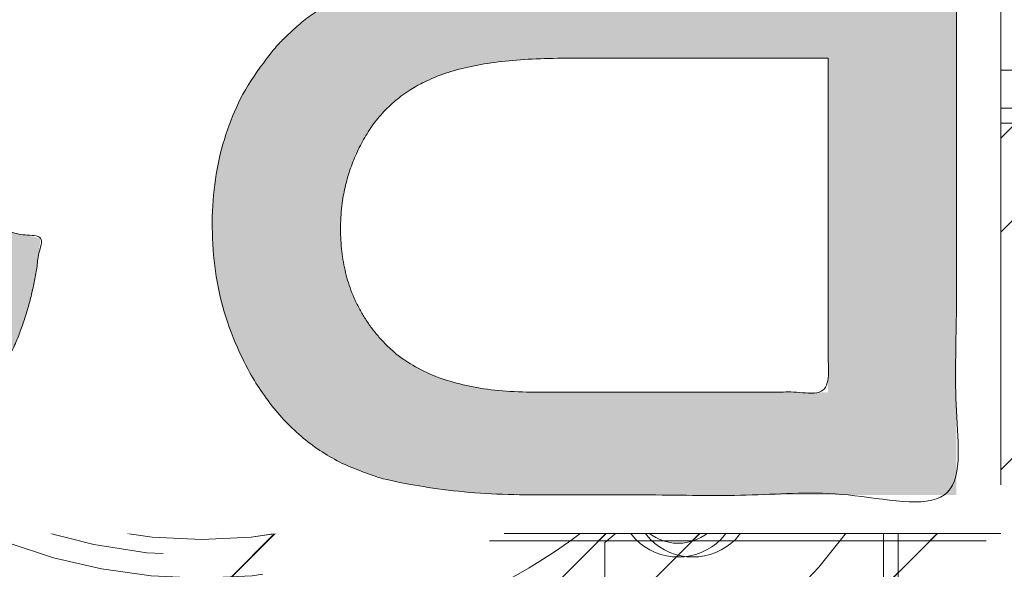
# Model space of a CAD drawing. Header units: inches. Extents: x -420 to -276, y -52 to 18.
# Tile 177 of 187: x -285.15 to -282.5, y -10.17 to -8.69. Entities that reach past the tile are written whole.
import ezdxf

# ---------------------------------------------------------------- set-up
doc = ezdxf.new("R2010")
doc.units = ezdxf.units.IN
doc.header["$LTSCALE"] = 32
doc.header["$MEASUREMENT"] = 0
doc.header["$PDMODE"] = 1
doc.header["$PDSIZE"] = -2
doc.linetypes.add('Dash Style-1', pattern=[0.083328, 0.041656, -0.041672])
for name, color, linetype, lineweight in [('Black', 7, 'Continuous', 18), ('DashLine', 7, 'Dash Style-1', 13), ('DashLineFill', 7, 'Dash Style-1', 13), ('Drawing', 7, 'Continuous', 18), ('Metal-DeskStructure', 7, 'Continuous', 13), ('None', 7, 'Continuous', 18), ('SolidLine', 7, 'Continuous', 15), ('Wood_1-H', 7, 'Continuous', 13)]:
    doc.layers.add(name, color=color, linetype=linetype, lineweight=lineweight)
doc.layers.add('Metal-Leg', color=7, linetype='Continuous', lineweight=18, true_color=0x4c4c4c)
pattern_1 = [(45, (0, 0), (-1.613, 1.9357), []), (45, (-1.0608, 1.0608), (-0.472346, 0.41676), [])]

# ---------------------------------------------------------------- blocks, each defined once
blk = doc.blocks.new('1BRPFY-Leg_Plate (2D)')
at = {"layer": 'DashLineFill', "linetype": 'Continuous', "lineweight": 13}
h = blk.add_hatch(dxfattribs=at)
h.set_pattern_fill('Steel', color=253, style=0, pattern_type=2)
h.set_pattern_definition(pattern_1)
edge = h.paths.add_edge_path()
edge.add_arc((-1.7047, -1.7047), 0.126, 180, 270)
edge.add_line((-1.7047, -1.8307), (1.7047, -1.8307))
edge.add_arc((1.7047, -1.7047), 0.126, 270, 360)
edge.add_line((1.8307, -1.7047), (1.8307, 1.7047))
edge.add_arc((1.7047, 1.7047), 0.126, 0, 90)
edge.add_line((1.7047, 1.8307), (-1.7047, 1.8307))
edge.add_arc((-1.7047, 1.7047), 0.126, 90, 180)
edge.add_line((-1.8307, 1.7047), (-1.8307, -1.7047))
at = {"layer": 'DashLineFill', "flags": 128}
blk.add_lwpolyline([(-1.8307, -1.7047, 0.414214), (-1.7047, -1.8307), (1.7047, -1.8307, 0.414214), (1.8307, -1.7047), (1.8307, 1.7047, 0.414214), (1.7047, 1.8307), (-1.7047, 1.8307, 0.414214), (-1.8307, 1.7047)], format="xyb", close=True, dxfattribs=at)
at = {"layer": 'SolidLine', "flags": 128}
for points in [[(-1.2795, 1.4409), (-1.2637, 1.4402), (-1.248, 1.4378), (-1.2327, 1.434), (-1.2178, 1.4287), (-1.2034, 1.4219), (-1.1898, 1.4137), (-1.1771, 1.4043), (-1.1654, 1.3937), (-1.1548, 1.3819), (-1.1453, 1.3692), (-1.1372, 1.3556), (-1.1304, 1.3413), (-1.1251, 1.3264), (-1.1212, 1.311), (-1.1189, 1.2953), (-1.1181, 1.2795), (-1.1189, 1.2637), (-1.1212, 1.248), (-1.1251, 1.2327), (-1.1304, 1.2178), (-1.1372, 1.2034), (-1.1453, 1.1898), (-1.1548, 1.1771), (-1.1654, 1.1654), (-1.1771, 1.1548), (-1.1898, 1.1453), (-1.2034, 1.1372), (-1.2178, 1.1304), (-1.2327, 1.1251), (-1.248, 1.1212), (-1.2637, 1.1189), (-1.2795, 1.1181), (-1.2953, 1.1189), (-1.311, 1.1212), (-1.3264, 1.1251), (-1.3413, 1.1304), (-1.3556, 1.1372), (-1.3692, 1.1453), (-1.3819, 1.1548), (-1.3937, 1.1654), (-1.4043, 1.1771), (-1.4137, 1.1898), (-1.4219, 1.2034), (-1.4287, 1.2178), (-1.434, 1.2327), (-1.4378, 1.248), (-1.4402, 1.2637), (-1.4409, 1.2795), (-1.4402, 1.2953), (-1.4378, 1.311), (-1.434, 1.3264), (-1.4287, 1.3413), (-1.4219, 1.3556), (-1.4137, 1.3692), (-1.4043, 1.3819), (-1.3937, 1.3937), (-1.3819, 1.4043), (-1.3692, 1.4137), (-1.3556, 1.4219), (-1.3413, 1.4287), (-1.3264, 1.434), (-1.311, 1.4378), (-1.2953, 1.4402)], [(-0.7087, 0.9154), (-0.6884, 0.9144), (-0.6683, 0.9114), (-0.6487, 0.9065), (-0.6296, 0.8996), (-0.6112, 0.8909), (-0.5938, 0.8805), (-0.5775, 0.8684), (-0.5625, 0.8548), (-0.5489, 0.8398), (-0.5368, 0.8235), (-0.5264, 0.8061), (-0.5177, 0.7878), (-0.5109, 0.7687), (-0.5059, 0.749), (-0.503, 0.7289), (-0.502, 0.7087), (-0.503, 0.6884), (-0.5059, 0.6683), (-0.5109, 0.6487), (-0.5177, 0.6296), (-0.5264, 0.6112), (-0.5368, 0.5938), (-0.5489, 0.5775), (-0.5625, 0.5625), (-0.5775, 0.5489), (-0.5938, 0.5368), (-0.6112, 0.5264), (-0.6296, 0.5177), (-0.6487, 0.5109), (-0.6683, 0.5059), (-0.6884, 0.503), (-0.7087, 0.502), (-0.7289, 0.503), (-0.749, 0.5059), (-0.7687, 0.5109), (-0.7878, 0.5177), (-0.8061, 0.5264), (-0.8235, 0.5368), (-0.8398, 0.5489), (-0.8548, 0.5625), (-0.8684, 0.5775), (-0.8805, 0.5938), (-0.8909, 0.6112), (-0.8996, 0.6296), (-0.9065, 0.6487), (-0.9114, 0.6683), (-0.9144, 0.6884), (-0.9154, 0.7087), (-0.9144, 0.7289), (-0.9114, 0.749), (-0.9065, 0.7687), (-0.8996, 0.7878), (-0.8909, 0.8061), (-0.8805, 0.8235), (-0.8684, 0.8398), (-0.8548, 0.8548), (-0.8398, 0.8684), (-0.8235, 0.8805), (-0.8061, 0.8909), (-0.7878, 0.8996), (-0.7687, 0.9065), (-0.749, 0.9114), (-0.7289, 0.9144)]]:
    blk.add_lwpolyline(points, close=True, dxfattribs=at)
blk.add_lwpolyline([(0.5368, 0.5938), (0.5264, 0.6112), (0.5177, 0.6296), (0.5109, 0.6487), (0.5059, 0.6683), (0.503, 0.6884), (0.502, 0.7087), (0.503, 0.7289), (0.5059, 0.749), (0.5109, 0.7687), (0.5177, 0.7878), (0.5264, 0.8061), (0.5368, 0.8235)], dxfattribs=at)
blk = doc.blocks.new('1BRPX8-Util_Bkt_Lg-F (2D)')
at = {"layer": 'DashLineFill', "linetype": 'Continuous', "lineweight": 13}
h = blk.add_hatch(dxfattribs=at)
h.set_pattern_fill('Steel', color=253, style=0, pattern_type=2)
h.set_pattern_definition(pattern_1)
edge = h.paths.add_edge_path()
edge.add_line((-4.4685, 7.4055), (-3.1299, 7.4055))
edge.add_line((-3.1299, 7.4055), (-3.1299, -2.0118))
edge.add_line((-3.1299, -2.0118), (-4.4685, -2.0118))
edge.add_line((-4.4685, -2.0118), (-4.4685, -2.1457))
edge.add_line((-4.4685, -2.1457), (-2.4213, -2.1457))
edge.add_line((-2.4213, -2.1457), (-2.4213, -2.5236))
edge.add_arc((-2.3031, -2.5236), 0.1181, 180, 270)
edge.add_line((-2.3031, -2.6417), (2.3031, -2.6417))
edge.add_arc((2.3031, -2.5236), 0.1181, 270, 360)
edge.add_line((2.4213, -2.5236), (2.4213, -2.1457))
edge.add_line((2.4213, -2.1457), (4.4685, -2.1457))
edge.add_line((4.4685, -2.1457), (4.4685, -2.0118))
edge.add_line((4.4685, -2.0118), (3.1299, -2.0118))
edge.add_line((3.1299, -2.0118), (3.1299, 7.4055))
edge.add_line((3.1299, 7.4055), (4.4685, 7.4055))
edge.add_line((4.4685, 7.4055), (4.4685, 7.5394))
edge.add_line((4.4685, 7.5394), (2.4213, 7.5394))
edge.add_line((2.4213, 7.5394), (2.4213, 7.9173))
edge.add_arc((2.3031, 7.9173), 0.1181, 0, 90)
edge.add_line((2.3031, 8.0354), (-2.3031, 8.0354))
edge.add_arc((-2.3031, 7.9173), 0.1181, 90, 180)
edge.add_line((-2.4213, 7.9173), (-2.4213, 7.5394))
edge.add_line((-2.4213, 7.5394), (-4.4685, 7.5394))
edge.add_line((-4.4685, 7.5394), (-4.4685, 7.4055))
at = {"layer": 'SolidLine', "flags": 128}
for points in [[(-1.2795, 1.4041), (-1.2669, 1.4035), (-1.2545, 1.4016), (-1.2422, 1.3986), (-1.2304, 1.3943), (-1.219, 1.3889), (-1.2081, 1.3824), (-1.198, 1.3749), (-1.1887, 1.3665), (-1.1802, 1.3571), (-1.1727, 1.347), (-1.1662, 1.3362), (-1.1608, 1.3248), (-1.1566, 1.3129), (-1.1535, 1.3007), (-1.1516, 1.2882), (-1.151, 1.2756), (-1.1516, 1.263), (-1.1535, 1.2505), (-1.1566, 1.2383), (-1.1608, 1.2264), (-1.1662, 1.215), (-1.1727, 1.2042), (-1.1802, 1.1941), (-1.1887, 1.1847), (-1.198, 1.1763), (-1.2081, 1.1687), (-1.219, 1.1623), (-1.2304, 1.1569), (-1.2422, 1.1526), (-1.2545, 1.1496), (-1.2669, 1.1477), (-1.2795, 1.1471), (-1.2921, 1.1477), (-1.3046, 1.1496), (-1.3168, 1.1526), (-1.3287, 1.1569), (-1.3401, 1.1623), (-1.3509, 1.1687), (-1.361, 1.1763), (-1.3704, 1.1847), (-1.3789, 1.1941), (-1.3864, 1.2042), (-1.3929, 1.215), (-1.3982, 1.2264), (-1.4025, 1.2383), (-1.4056, 1.2505), (-1.4074, 1.263), (-1.408, 1.2756), (-1.4074, 1.2882), (-1.4056, 1.3007), (-1.4025, 1.3129), (-1.3982, 1.3248), (-1.3929, 1.3362), (-1.3864, 1.347), (-1.3789, 1.3571), (-1.3704, 1.3665), (-1.361, 1.3749), (-1.3509, 1.3824), (-1.3401, 1.3889), (-1.3287, 1.3943), (-1.3168, 1.3986), (-1.3046, 1.4016), (-1.2921, 1.4035)], [(-0.7087, 1.1575), (-0.6643, 1.1553), (-0.6203, 1.1488), (-0.5772, 1.138), (-0.5354, 1.123), (-0.4952, 1.104), (-0.4571, 1.0812), (-0.4214, 1.0547), (-0.3885, 1.0249), (-0.3587, 0.9919), (-0.3322, 0.9563), (-0.3094, 0.9182), (-0.2904, 0.878), (-0.2754, 0.8362), (-0.2646, 0.7931), (-0.2581, 0.7491), (-0.2559, 0.7047), (-0.2581, 0.6603), (-0.2646, 0.6164), (-0.2754, 0.5733), (-0.2904, 0.5315), (-0.3094, 0.4913), (-0.3322, 0.4532), (-0.3587, 0.4175), (-0.3885, 0.3846), (-0.4214, 0.3547), (-0.4571, 0.3283), (-0.4952, 0.3054), (-0.5354, 0.2864), (-0.5772, 0.2715), (-0.6203, 0.2607), (-0.6643, 0.2541), (-0.7087, 0.252), (-0.753, 0.2541), (-0.797, 0.2607), (-0.8401, 0.2715), (-0.8819, 0.2864), (-0.9221, 0.3054), (-0.9602, 0.3283), (-0.9959, 0.3547), (-1.0288, 0.3846), (-1.0586, 0.4175), (-1.0851, 0.4532), (-1.108, 0.4913), (-1.127, 0.5315), (-1.1419, 0.5733), (-1.1527, 0.6164), (-1.1592, 0.6603), (-1.1614, 0.7047), (-1.1592, 0.7491), (-1.1527, 0.7931), (-1.1419, 0.8362), (-1.127, 0.878), (-1.108, 0.9182), (-1.0851, 0.9563), (-1.0586, 0.9919), (-1.0288, 1.0249), (-0.9959, 1.0547), (-0.9602, 1.0812), (-0.9221, 1.104), (-0.8819, 1.123), (-0.8401, 1.138), (-0.797, 1.1488), (-0.753, 1.1553)]]:
    blk.add_lwpolyline(points, close=True, dxfattribs=at)
blk.add_lwpolyline([(0.4952, 0.3054), (0.4571, 0.3283), (0.4214, 0.3547), (0.3885, 0.3846), (0.3587, 0.4175), (0.3322, 0.4532), (0.3094, 0.4913), (0.2904, 0.5315), (0.2754, 0.5733), (0.2646, 0.6164), (0.2581, 0.6603), (0.2559, 0.7047), (0.2581, 0.7491), (0.2646, 0.7931), (0.2754, 0.8362), (0.2904, 0.878), (0.3094, 0.9182), (0.3322, 0.9563), (0.3587, 0.9919), (0.3885, 1.0249), (0.4214, 1.0547), (0.4571, 1.0812), (0.4952, 1.104)], dxfattribs=at)
blk = doc.blocks.new('Slate-LegBrace (2D)')
at = {"layer": 'DashLineFill', "linetype": 'Continuous', "lineweight": 13}
h = blk.add_hatch(dxfattribs=at)
h.set_pattern_fill('Steel', color=253, style=0, pattern_type=2)
h.set_pattern_definition(pattern_1)
edge = h.paths.add_edge_path()
edge.add_line((-2.1996, 0.1352), (-1.3748, 0.1352))
edge.add_arc((0, 0.0136), 1.3801, 5.0546, 174.9454, ccw=False)
edge.add_line((1.3748, 0.1352), (2.1997, 0.1352))
edge.add_arc((0.0001, 0.0171), 2.2028, 3.0731, 176.9269)
h = blk.add_hatch(dxfattribs=at)
h.set_pattern_fill('Steel', color=253, style=0, pattern_type=2)
h.set_pattern_definition(pattern_1)
edge = h.paths.add_edge_path()
edge.add_line((-2.1917, 0.2375), (-1.4637, 0.2375))
edge.add_arc((0.0001, 0.017), 1.4803, 8.5653, 171.4347, ccw=False)
edge.add_line((1.4639, 0.2375), (2.1918, 0.2375))
edge.add_line((2.1918, 0.2375), (2.1997, 0.1352))
edge.add_line((2.1997, 0.1352), (1.3748, 0.1352))
edge.add_arc((0, 0.0136), 1.3801, 5.0546, 174.9454)
edge.add_line((-1.3748, 0.1352), (-2.1996, 0.1352))
edge.add_line((-2.1996, 0.1352), (-2.1917, 0.2375))
h = blk.add_hatch(dxfattribs=at)
h.set_pattern_fill('Steel', color=253, style=0, pattern_type=2)
h.set_pattern_definition(pattern_1)
h.paths.add_polyline_path([(-1.7388, 0.9364), (-1.7471, 0.9368), (-1.7553, 0.938), (-1.7633, 0.94), (-1.7712, 0.9428), (-1.7787, 0.9464), (-1.7858, 0.9507), (-1.7924, 0.9556), (-1.7986, 0.9612), (-1.8042, 0.9673), (-1.8091, 0.974), (-1.8134, 0.9811), (-1.8169, 0.9886), (-1.8197, 0.9964), (-1.8218, 1.0045), (-1.823, 1.0127), (-1.8234, 1.021), (-1.823, 1.0293), (-1.8218, 1.0375), (-1.8197, 1.0456), (-1.8169, 1.0534), (-1.8134, 1.0609), (-1.8091, 1.068), (-1.8042, 1.0747), (-1.7986, 1.0808), (-1.7924, 1.0864), (-1.7858, 1.0913), (-1.7787, 1.0956), (-1.7712, 1.0992), (-1.7633, 1.102), (-1.7553, 1.104), (-1.7471, 1.1052), (-1.7388, 1.1056), (-1.7305, 1.1052), (-1.7223, 1.104), (-1.7142, 1.102), (-1.7064, 1.0992), (-1.6989, 1.0956), (-1.6918, 1.0913), (-1.6851, 1.0864), (-1.679, 1.0808), (-1.6734, 1.0747), (-1.6684, 1.068), (-1.6642, 1.0609), (-1.6606, 1.0534), (-1.6578, 1.0456), (-1.6558, 1.0375), (-1.6546, 1.0293), (-1.6542, 1.021), (-1.6546, 1.0127), (-1.6558, 1.0045), (-1.6578, 0.9964), (-1.6606, 0.9886), (-1.6642, 0.9811), (-1.6684, 0.974), (-1.6734, 0.9673), (-1.679, 0.9612), (-1.6851, 0.9556), (-1.6918, 0.9507), (-1.6989, 0.9464), (-1.7064, 0.9428), (-1.7142, 0.94), (-1.7223, 0.938), (-1.7305, 0.9368)])
h = blk.add_hatch(dxfattribs=at)
h.set_pattern_fill('Steel', color=253, style=0, pattern_type=2)
h.set_pattern_definition(pattern_1)
h.paths.add_polyline_path([(-2.1863, -0.2676), (-2.1863, -0.2375), (-1.992, -0.2375), (-1.992, -0.0258), (-1.9883, -0.0258), (-1.9883, 0.7034), (-1.9292, 0.7625), (-1.7348, 0.7625), (-1.6758, 0.7034), (-1.6758, -0.0258), (-1.672, -0.0258), (-1.672, -0.2375), (-1.4777, -0.2375), (-1.4777, -0.2676)])
h = blk.add_hatch(dxfattribs=at)
h.set_pattern_fill('Steel', color=253, style=0, pattern_type=2)
h.set_pattern_definition(pattern_1)
h.paths.add_polyline_path([(-2.1771, 0.2375), (-2.1771, 0.2775), (-2.1212, 0.2775), (-2.1212, 0.5188), (-1.5428, 0.5188), (-1.5428, 0.2775), (-1.4869, 0.2775), (-1.4869, 0.2375)])
at = {"layer": 'DashLineFill', "flags": 128}
for points in [[(-2.1996, 0.1352), (-1.3748, 0.1352, -0.915455), (1.3748, 0.1352), (2.1997, 0.1352, 0.947752)], [(-2.1917, 0.2375), (-1.4637, 0.2375, -0.860663), (1.4639, 0.2375), (2.1918, 0.2375), (2.1997, 0.1352), (1.3748, 0.1352, 0.915455), (-1.3748, 0.1352), (-2.1996, 0.1352)]]:
    blk.add_lwpolyline(points, format="xyb", close=True, dxfattribs=at)
for points in [[(-1.7388, 0.9364), (-1.7471, 0.9368), (-1.7553, 0.938), (-1.7633, 0.94), (-1.7712, 0.9428), (-1.7787, 0.9464), (-1.7858, 0.9507), (-1.7924, 0.9556), (-1.7986, 0.9612), (-1.8042, 0.9673), (-1.8091, 0.974), (-1.8134, 0.9811), (-1.8169, 0.9886), (-1.8197, 0.9964), (-1.8218, 1.0045), (-1.823, 1.0127), (-1.8234, 1.021), (-1.823, 1.0293), (-1.8218, 1.0375), (-1.8197, 1.0456), (-1.8169, 1.0534), (-1.8134, 1.0609), (-1.8091, 1.068), (-1.8042, 1.0747), (-1.7986, 1.0808), (-1.7924, 1.0864), (-1.7858, 1.0913), (-1.7787, 1.0956), (-1.7712, 1.0992), (-1.7633, 1.102), (-1.7553, 1.104), (-1.7471, 1.1052), (-1.7388, 1.1056), (-1.7305, 1.1052), (-1.7223, 1.104), (-1.7142, 1.102), (-1.7064, 1.0992), (-1.6989, 1.0956), (-1.6918, 1.0913), (-1.6851, 1.0864), (-1.679, 1.0808), (-1.6734, 1.0747), (-1.6684, 1.068), (-1.6642, 1.0609), (-1.6606, 1.0534), (-1.6578, 1.0456), (-1.6558, 1.0375), (-1.6546, 1.0293), (-1.6542, 1.021), (-1.6546, 1.0127), (-1.6558, 1.0045), (-1.6578, 0.9964), (-1.6606, 0.9886), (-1.6642, 0.9811), (-1.6684, 0.974), (-1.6734, 0.9673), (-1.679, 0.9612), (-1.6851, 0.9556), (-1.6918, 0.9507), (-1.6989, 0.9464), (-1.7064, 0.9428), (-1.7142, 0.94), (-1.7223, 0.938), (-1.7305, 0.9368)], [(-2.1863, -0.2676), (-2.1863, -0.2375), (-1.992, -0.2375), (-1.992, -0.0258), (-1.9883, -0.0258), (-1.9883, 0.7034), (-1.9292, 0.7625), (-1.7348, 0.7625), (-1.6758, 0.7034), (-1.6758, -0.0258), (-1.672, -0.0258), (-1.672, -0.2375), (-1.4777, -0.2375), (-1.4777, -0.2676)], [(-2.1771, 0.2375), (-2.1771, 0.2775), (-2.1212, 0.2775), (-2.1212, 0.5188), (-1.5428, 0.5188), (-1.5428, 0.2775), (-1.4869, 0.2775), (-1.4869, 0.2375)]]:
    blk.add_lwpolyline(points, close=True, dxfattribs=at)
blk = doc.blocks.new('TLLegSleeve (2D)')
at = {"layer": 'DashLineFill', "linetype": 'Continuous', "lineweight": 13}
h = blk.add_hatch(dxfattribs=at)
h.set_pattern_fill('Steel', color=253, style=0, pattern_type=2)
h.set_pattern_definition(pattern_1)
edge = h.paths.add_edge_path()
edge.add_line((1.0827, 1.4023), (1.0827, 2.9134))
edge.add_arc((0, 2.9134), 1.0827, 0, 180)
edge.add_line((-1.0827, 2.9134), (-1.0827, 1.4023))
edge.add_arc((0, 0), 1.7717, 127.6699, 412.3301)
edge.add_line((1.0827, 1.4023), (1.0827, 1.4023))
edge = h.paths.add_edge_path()
edge.add_arc((0, 2.9134), 0.748, 180, 360)
edge.add_arc((0, 2.9134), 0.748, 0, 180)
edge.add_line((-0.748, 2.9134), (-0.748, 2.9134))
edge = h.paths.add_edge_path()
edge.add_arc((0, 0), 1.437, 180, 360)
edge.add_arc((0, 0), 1.437, 0, 180)
edge.add_line((-1.437, 0), (-1.437, 0))
at = {"layer": 'DashLine', "color": 8, "flags": 128}
blk.add_lwpolyline([(1.6535, 0), (1.6456, -0.1621), (1.6218, -0.3226), (1.5823, -0.48), (1.5277, -0.6328), (1.4583, -0.7795), (1.3749, -0.9187), (1.2782, -1.049), (1.1692, -1.1692), (1.049, -1.2782), (0.9187, -1.3749), (0.7795, -1.4583), (0.6328, -1.5277), (0.48, -1.5823), (0.3226, -1.6218), (0.1621, -1.6456), (0, -1.6535), (-0.1621, -1.6456), (-0.3226, -1.6218), (-0.48, -1.5823), (-0.6328, -1.5277), (-0.7795, -1.4583), (-0.9187, -1.3749), (-1.049, -1.2782), (-1.1692, -1.1692), (-1.2782, -1.049), (-1.3749, -0.9187), (-1.4583, -0.7795), (-1.5277, -0.6328), (-1.5823, -0.48), (-1.6218, -0.3226), (-1.6456, -0.1621), (-1.6535, 0), (-1.6456, 0.1621), (-1.6218, 0.3226), (-1.5823, 0.48), (-1.5277, 0.6328), (-1.4583, 0.7795), (-1.3749, 0.9187), (-1.2782, 1.049), (-1.1692, 1.1692), (-1.049, 1.2782), (-0.9187, 1.3749), (-0.7795, 1.4583), (-0.6328, 1.5277), (-0.48, 1.5823), (-0.3226, 1.6218), (-0.1621, 1.6456), (0, 1.6535), (0.1621, 1.6456), (0.3226, 1.6218), (0.48, 1.5823), (0.6328, 1.5277), (0.7795, 1.4583), (0.9187, 1.3749), (1.049, 1.2782), (1.1692, 1.1692), (1.2782, 1.049), (1.3749, 0.9187), (1.4583, 0.7795), (1.5277, 0.6328), (1.5823, 0.48), (1.6218, 0.3226), (1.6456, 0.1621)], close=True, dxfattribs=at)
at = {"layer": 'DashLineFill', "flags": 128}
for points in [[(1.0827, 1.4023), (1.0827, 2.9134, 1), (-1.0827, 2.9134), (-1.0827, 1.4023, 2.931619), (1.0827, 1.4023)], [(-1.437, 0, 1), (1.437, 0, 1), (-1.437, 0)]]:
    blk.add_lwpolyline(points, format="xyb", close=True, dxfattribs=at)
blk = doc.blocks.new('Group-6')
at = {"layer": 'SolidLine', "flags": 128}
blk.add_lwpolyline([(7.3031, -8.3071, -0.414214), (9.0157, -6.5945, -0.414214), (10.7283, -8.3071, -0.414214), (9.0157, -10.0197, -0.414214)], format="xyb", close=True, dxfattribs=at)
at = {"layer": 'Wood_1-H', "color": 7}
for name in ['1BRPX8-Util_Bkt_Lg-F (2D)', 'TLLegSleeve (2D)', 'Slate-LegBrace (2D)', '1BRPFY-Leg_Plate (2D)']:
    blk.add_blockref(name, (9.0157, -8.3071), dxfattribs=at)
blk = doc.blocks.new('Group-7')
at = {"layer": 'None'}
blk.add_blockref('Group-6', (0, 0), dxfattribs=at)
blk = doc.blocks.new('SL Utility Cabinet (2D)-1')
at = {"layer": 'None'}
blk.add_blockref('Group-7', (0, 0), dxfattribs=at)
at = {"layer": 'Drawing', "color": 0, "flags": 1}
for tag in ['Tag', 'Catalog', 'Option1', 'Option2', 'Option3', 'Option4', 'Option5', 'Option6', 'Option7', 'Option8', 'Option9', 'Option10', 'Option11', 'Option12', 'Custom', 'FinishGroup', 'Discount', 'Item2', 'Item3', 'Item6', 'Item8', 'Item9', 'Item10', 'Item12', 'Item13', 'Item16', 'Item18', 'Item19', 'Item20', 'Item21', 'Item22', 'Item23', 'Item24', 'Item25', 'Item1', 'Item4', 'Item5', 'Item7', 'Item11', 'Item14', 'Item15', 'Item17']:
    blk.add_attdef(tag, (29.8412, -2.0225), '', height=0.00709, dxfattribs=at)
blk = doc.blocks.new('Group-21')
at = {"layer": 'Metal-DeskStructure', "color": 7}
blk.add_open_spline([(-0.563, -0.4031), (-0.563, -0.4084), (-0.567, -0.4164), (-0.5762, -0.4217), (-0.5934, -0.4243), (-0.6185, -0.4243), (-0.6344, -0.4203), (-0.6437, -0.4164), (-0.6476, -0.4071), (-0.6476, -0.2009), (-0.6476, 0), (-0.8593, 0), (-1.0709, 0), (-1.0709, -0.2009), (-1.0709, -0.4071), (-1.0748, -0.4164), (-1.0841, -0.4203), (-1.1013, -0.4243), (-1.1251, -0.4243), (-1.1423, -0.4217), (-1.1515, -0.4164), (-1.1555, -0.4084), (-1.1555, 0), (-1.1555, 0.4084), (-1.1515, 0.4164), (-1.1423, 0.4217), (-1.1251, 0.4243), (-1.1013, 0.4243), (-1.0841, 0.4217), (-1.0748, 0.4164), (-1.0709, 0.4097), (-1.0709, 0.2446), (-1.0709, 0.0849), (-0.8593, 0.0849), (-0.6476, 0.0849), (-0.6476, 0.2446), (-0.6476, 0.4097), (-0.6437, 0.4164), (-0.6344, 0.4217), (-0.6185, 0.4243), (-0.5934, 0.4243), (-0.5762, 0.4217), (-0.567, 0.4164), (-0.563, 0.4084), (-0.563, 0), (-0.563, -0.4031)], degree=2, knots=[0, 0, 0, 0.0023, 0.004599, 0.006899, 0.009198, 0.011753, 0.014308, 0.016863, 0.019418, 0.116187, 0.116187, 0.218123, 0.218123, 0.314892, 0.317447, 0.320002, 0.322557, 0.325112, 0.327667, 0.330222, 0.332777, 0.335332, 0.52951, 0.532065, 0.53462, 0.537175, 0.53973, 0.542285, 0.54484, 0.547395, 0.54995, 0.626918, 0.626918, 0.728853, 0.728853, 0.805822, 0.808377, 0.810932, 0.813487, 0.816042, 0.818342, 0.820641, 0.822941, 0.82524, 1, 1, 1], dxfattribs=at)
blk = doc.blocks.new('Group-22')
at = {"layer": 'Metal-DeskStructure', "color": 7, "flags": 128}
blk.add_lwpolyline([(0.8051, 0.3242), (0.657, -0.1001), (0.9546, -0.1001)], close=True, dxfattribs=at)
at = {"layer": 'Metal-DeskStructure', "color": 7}
blk.add_open_spline([(1.1741, -0.3918), (1.1847, -0.421), (1.1688, -0.4369), (1.145, -0.4396), (1.104, -0.4396), (1.0789, -0.4369), (1.067, -0.4329), (1.0604, -0.4237), (1.0577, -0.417), (1.0214, -0.301), (0.985, -0.185), (0.8071, -0.185), (0.6292, -0.185), (0.5942, -0.2997), (0.5591, -0.4144), (0.5565, -0.421), (0.5499, -0.4303), (0.5379, -0.4369), (0.5141, -0.4396), (0.4771, -0.4396), (0.452, -0.4356), (0.4427, -0.425), (0.4427, -0.4051), (0.448, -0.3905), (0.5915, 0.0007), (0.735, 0.3918), (0.7377, 0.3971), (0.7469, 0.4038), (0.7628, 0.4077), (0.7892, 0.4091), (0.8302, 0.4091), (0.858, 0.4077), (0.8752, 0.4038), (0.8845, 0.3971), (0.8871, 0.3918), (1.0306, 0), (1.1741, -0.3918)], degree=2, knots=[0, 0, 0, 0.015953, 0.02393, 0.031906, 0.039384, 0.046862, 0.054341, 0.061819, 0.061819, 0.189198, 0.189198, 0.375552, 0.375552, 0.501195, 0.501195, 0.508673, 0.516151, 0.523629, 0.531107, 0.538585, 0.546064, 0.553543, 0.561021, 0.561021, 0.761848, 0.761848, 0.764705, 0.767562, 0.770419, 0.773275, 0.776323, 0.77937, 0.782417, 0.785464, 0.785464, 1, 1, 1], dxfattribs=at)
blk = doc.blocks.new('TL14_lower_leg (2D)')
at = {"layer": 'DashLine', "flags": 128}
for points in [[(0, 1.378), (0.1351, 1.3713), (0.2688, 1.3515), (0.4, 1.3186), (0.5273, 1.2731), (0.6496, 1.2152), (0.7655, 1.1457), (0.8742, 1.0652), (0.9744, 0.9744), (1.0652, 0.8742), (1.1457, 0.7655), (1.2152, 0.6496), (1.2731, 0.5273), (1.3186, 0.4), (1.3515, 0.2688), (1.3713, 0.1351), (1.378, 0), (1.3713, -0.1351), (1.3515, -0.2688), (1.3186, -0.4), (1.2731, -0.5273), (1.2152, -0.6496), (1.1457, -0.7655), (1.0652, -0.8742), (0.9744, -0.9744), (0.8742, -1.0652), (0.7655, -1.1457), (0.6496, -1.2152), (0.5273, -1.2731), (0.4, -1.3186), (0.2688, -1.3515), (0.1351, -1.3713), (0, -1.378), (-0.1351, -1.3713), (-0.2688, -1.3515), (-0.4, -1.3186), (-0.5273, -1.2731), (-0.6496, -1.2152), (-0.7655, -1.1457), (-0.8742, -1.0652), (-0.9744, -0.9744), (-1.0652, -0.8742), (-1.1457, -0.7655), (-1.2152, -0.6496), (-1.2731, -0.5273), (-1.3186, -0.4), (-1.3515, -0.2688), (-1.3713, -0.1351), (-1.378, 0), (-1.3713, 0.1351), (-1.3515, 0.2688), (-1.3186, 0.4), (-1.2731, 0.5273), (-1.2152, 0.6496), (-1.1457, 0.7655), (-1.0652, 0.8742), (-0.9744, 0.9744), (-0.8742, 1.0652), (-0.7655, 1.1457), (-0.6496, 1.2152), (-0.5273, 1.2731), (-0.4, 1.3186), (-0.2688, 1.3515), (-0.1351, 1.3713)], [(-0.7087, 0.8701), (-0.6928, 0.8693), (-0.6772, 0.867), (-0.6618, 0.8631), (-0.6469, 0.8578), (-0.6326, 0.851), (-0.619, 0.8429), (-0.6063, 0.8334), (-0.5945, 0.8228), (-0.5839, 0.8111), (-0.5744, 0.7983), (-0.5663, 0.7848), (-0.5595, 0.7704), (-0.5542, 0.7555), (-0.5503, 0.7402), (-0.548, 0.7245), (-0.5472, 0.7087), (-0.548, 0.6928), (-0.5503, 0.6772), (-0.5542, 0.6618), (-0.5595, 0.6469), (-0.5663, 0.6326), (-0.5744, 0.619), (-0.5839, 0.6063), (-0.5945, 0.5945), (-0.6063, 0.5839), (-0.619, 0.5744), (-0.6326, 0.5663), (-0.6469, 0.5595), (-0.6618, 0.5542), (-0.6772, 0.5503), (-0.6928, 0.548), (-0.7087, 0.5472), (-0.7245, 0.548), (-0.7402, 0.5503), (-0.7555, 0.5542), (-0.7704, 0.5595), (-0.7848, 0.5663), (-0.7983, 0.5744), (-0.8111, 0.5839), (-0.8228, 0.5945), (-0.8334, 0.6063), (-0.8429, 0.619), (-0.851, 0.6326), (-0.8578, 0.6469), (-0.8631, 0.6618), (-0.867, 0.6772), (-0.8693, 0.6928), (-0.8701, 0.7087), (-0.8693, 0.7245), (-0.867, 0.7402), (-0.8631, 0.7555), (-0.8578, 0.7704), (-0.851, 0.7848), (-0.8429, 0.7983), (-0.8334, 0.8111), (-0.8228, 0.8228), (-0.8111, 0.8334), (-0.7983, 0.8429), (-0.7848, 0.851), (-0.7704, 0.8578), (-0.7555, 0.8631), (-0.7402, 0.867), (-0.7245, 0.8693)]]:
    blk.add_lwpolyline(points, close=True, dxfattribs=at)
at = {"layer": 'Metal-DeskStructure', "color": 7}
for name in ['Group-21', 'Group-22']:
    blk.add_blockref(name, (0, 0), dxfattribs=at)
blk = doc.blocks.new('Group-23')
at = {"layer": 'DashLineFill', "linetype": 'Continuous', "lineweight": 13}
h = blk.add_hatch(dxfattribs=at)
h.set_pattern_fill('Steel', color=253, style=0, pattern_type=2)
h.set_pattern_definition(pattern_1)
h.paths.add_polyline_path([(-2.0669, 1.3976), (2.0669, 1.3976), (2.0669, 0.1378), (2.1063, 0.1378), (2.1063, -0.1378), (2.0669, -0.1378), (2.0669, -5.2756), (2.1063, -5.2756), (2.1063, -5.5512), (2.0669, -5.5512), (2.0669, -5.8268), (-2.0669, -5.8268), (-2.0669, -5.5512), (-2.1063, -5.5512), (-2.1063, -5.2756), (-2.0669, -5.2756), (-2.0669, -0.1378), (-2.1063, -0.1378), (-2.1063, 0.1378), (-2.0669, 0.1378)])
at = {"layer": 'DashLineFill', "flags": 128}
blk.add_lwpolyline([(-2.0669, 1.3976), (2.0669, 1.3976), (2.0669, 0.1378), (2.1063, 0.1378), (2.1063, -0.1378), (2.0669, -0.1378), (2.0669, -5.2756), (2.1063, -5.2756), (2.1063, -5.5512), (2.0669, -5.5512), (2.0669, -5.8268), (-2.0669, -5.8268), (-2.0669, -5.5512), (-2.1063, -5.5512), (-2.1063, -5.2756), (-2.0669, -5.2756), (-2.0669, -0.1378), (-2.1063, -0.1378), (-2.1063, 0.1378), (-2.0669, 0.1378)], close=True, dxfattribs=at)
blk = doc.blocks.new('TL14_upper_leg (2D)')
at = {"layer": 'DashLine', "flags": 128}
blk.add_lwpolyline([(0, 1.2205), (0.1196, 1.2146), (0.2381, 1.197), (0.3543, 1.1679), (0.4671, 1.1276), (0.5753, 1.0764), (0.6781, 1.0148), (0.7743, 0.9434), (0.863, 0.863), (0.9434, 0.7743), (1.0148, 0.6781), (1.0764, 0.5753), (1.1276, 0.4671), (1.1679, 0.3543), (1.197, 0.2381), (1.2146, 0.1196), (1.2205, 0), (1.2146, -0.1196), (1.197, -0.2381), (1.1679, -0.3543), (1.1276, -0.4671), (1.0764, -0.5753), (1.0148, -0.6781), (0.9434, -0.7743), (0.863, -0.863), (0.7743, -0.9434), (0.6781, -1.0148), (0.5753, -1.0764), (0.4671, -1.1276), (0.3543, -1.1679), (0.2381, -1.197), (0.1196, -1.2146), (0, -1.2205), (-0.1196, -1.2146), (-0.2381, -1.197), (-0.3543, -1.1679), (-0.4671, -1.1276), (-0.5753, -1.0764), (-0.6781, -1.0148), (-0.7743, -0.9434), (-0.863, -0.863), (-0.9434, -0.7743), (-1.0148, -0.6781), (-1.0764, -0.5753), (-1.1276, -0.4671), (-1.1679, -0.3543), (-1.197, -0.2381), (-1.2146, -0.1196), (-1.2205, 0), (-1.2146, 0.1196), (-1.197, 0.2381), (-1.1679, 0.3543), (-1.1276, 0.4671), (-1.0764, 0.5753), (-1.0148, 0.6781), (-0.9434, 0.7743), (-0.863, 0.863), (-0.7743, 0.9434), (-0.6781, 1.0148), (-0.5753, 1.0764), (-0.4671, 1.1276), (-0.3543, 1.1679), (-0.2381, 1.197), (-0.1196, 1.2146)], close=True, dxfattribs=at)
at = {"layer": 'Metal-Leg', "linetype": 'Continuous', "lineweight": 5}
blk.add_point((0, 0), dxfattribs=at)
at = {"layer": 'DashLine', "color": 7}
blk.add_blockref('Group-23', (0, 0), dxfattribs=at)
blk = doc.blocks.new('Group-28')
at = {"layer": 'DashLine'}
for p, q in [((0.0002, 3.8189), (0.0002, 4.0551)), ((-0.1179, 3.7008), (-0.3541, 3.7008)), ((0.1183, 3.7008), (0.3545, 3.7008)), ((0.0002, 3.5827), (0.0002, 3.3465))]:
    blk.add_line(p, q, dxfattribs=at)
at = {"layer": 'DashLine', "flags": 128}
blk.add_lwpolyline([(-0.2557, 3.7008), (-0.2545, 3.7259), (-0.2508, 3.7507), (-0.2447, 3.7751), (-0.2362, 3.7987), (-0.2255, 3.8214), (-0.2126, 3.843), (-0.1976, 3.8631), (-0.1808, 3.8817), (-0.1621, 3.8986), (-0.142, 3.9136), (-0.1204, 3.9265), (-0.0977, 3.9372), (-0.0741, 3.9457), (-0.0497, 3.9518), (-0.0249, 3.9555), (0.0002, 3.9567), (0.0253, 3.9555), (0.0501, 3.9518), (0.0745, 3.9457), (0.0981, 3.9372), (0.1208, 3.9265), (0.1424, 3.9136), (0.1625, 3.8986), (0.1812, 3.8817), (0.198, 3.8631), (0.213, 3.843), (0.2259, 3.8214), (0.2366, 3.7987), (0.2451, 3.7751), (0.2512, 3.7507), (0.2549, 3.7259), (0.2561, 3.7008), (0.2549, 3.6757), (0.2512, 3.6509), (0.2451, 3.6265), (0.2366, 3.6029), (0.2259, 3.5802), (0.213, 3.5586), (0.198, 3.5384), (0.1812, 3.5198), (0.1625, 3.503), (0.1424, 3.488), (0.1208, 3.4751), (0.0981, 3.4644), (0.0745, 3.4559), (0.0501, 3.4498), (0.0253, 3.4461), (0.0002, 3.4449), (-0.0249, 3.4461), (-0.0497, 3.4498), (-0.0741, 3.4559), (-0.0977, 3.4644), (-0.1204, 3.4751), (-0.142, 3.488), (-0.1621, 3.503), (-0.1808, 3.5198), (-0.1976, 3.5384), (-0.2126, 3.5586), (-0.2255, 3.5802), (-0.2362, 3.6029), (-0.2447, 3.6265), (-0.2508, 3.6509), (-0.2545, 3.6757)], close=True, dxfattribs=at)
blk = doc.blocks.new('1BRPT9-Bracket (2D)')
at = {"layer": 'DashLineFill', "linetype": 'Continuous', "lineweight": 13}
h = blk.add_hatch(dxfattribs=at)
h.set_pattern_fill('Steel', color=253, style=0, pattern_type=2)
h.set_pattern_definition(pattern_1)
edge = h.paths.add_edge_path()
edge.add_arc((1.6779, -8.4882), 0.252, 270, 360)
edge.add_line((1.9299, -8.4882), (1.9299, -7.4803))
edge.add_line((1.9299, -7.4803), (2.3236, -7.4803))
edge.add_line((2.3236, -7.4803), (2.3236, 7.4611))
edge.add_line((2.3236, 7.4611), (1.9299, 7.4803))
edge.add_line((1.9299, 7.4803), (1.9299, 8.4882))
edge.add_arc((1.6779, 8.4882), 0.252, 360, 450)
edge.add_line((1.6779, 8.7402), (-2.3221, 8.7402))
edge.add_line((-2.3221, 8.7402), (-2.3221, -8.7402))
edge.add_line((-2.3221, -8.7402), (1.6779, -8.7402))
at = {"layer": 'Metal-DeskStructure', "color": 7}
blk.add_blockref('Group-28', (0, 0), dxfattribs=at)
blk = doc.blocks.new('Group-45')
at = {"layer": 'Metal-DeskStructure', "linetype": 'Continuous', "lineweight": 0, "true_color": 0xff0000}
h = blk.add_hatch(color=1, dxfattribs=at)
h.paths.add_polyline_path([(-1.9872, -1.2746), (-1.9872, 1.2746), (-0.8719, 1.2746), (-0.7915, 1.2735), (-0.7161, 1.2701), (-0.6457, 1.2645), (-0.5802, 1.2567), (-0.5197, 1.2466), (-0.4642, 1.2343), (-0.4137, 1.2198), (-0.3681, 1.203), (-0.3261, 1.1834), (-0.2863, 1.1604), (-0.2486, 1.134), (-0.2131, 1.1041), (-0.1797, 1.0708), (-0.1485, 1.0342), (-0.1194, 0.9941), (-0.0925, 0.9506), (-0.0683, 0.9048), (-0.0473, 0.8577), (-0.0296, 0.8095), (-0.015, 0.76), (-0.0037, 0.7094), (0.0044, 0.6575), (0.0092, 0.6044), (0.0108, 0.5501), (0.0081, 0.481), (0.0001, 0.4146), (-0.0132, 0.351), (-0.0318, 0.2901), (-0.0558, 0.232), (-0.0852, 0.1767), (-0.1198, 0.1241), (-0.1598, 0.0743), (-0.2054, 0.028), (-0.2568, -0.0138), (-0.3141, -0.0512), (-0.3771, -0.0842), (-0.4461, -0.1128), (-0.5208, -0.1371), (-0.6014, -0.1569), (-0.6879, -0.1722), (-0.657, -0.1878), (-0.6281, -0.2034), (-0.6011, -0.2189), (-0.5759, -0.2344), (-0.5526, -0.2499), (-0.5312, -0.2653), (-0.5117, -0.2807), (-0.4941, -0.296), (-0.4593, -0.3298), (-0.4249, -0.3652), (-0.3909, -0.4024), (-0.3574, -0.4414), (-0.3242, -0.4821), (-0.2914, -0.5245), (-0.2591, -0.5687), (-0.2271, -0.6147), (0.1981, -1.2746), (-0.1991, -1.2746), (-0.5275, -0.7708), (-0.5625, -0.7178), (-0.5959, -0.668), (-0.6278, -0.6213), (-0.6581, -0.578), (-0.6869, -0.5378), (-0.7141, -0.5008), (-0.7397, -0.4671), (-0.7637, -0.4365), (-0.7867, -0.4085), (-0.8091, -0.3824), (-0.8309, -0.3581), (-0.852, -0.3357), (-0.8726, -0.3152), (-0.8925, -0.2965), (-0.9119, -0.2798), (-0.9306, -0.2648), (-0.9491, -0.2514), (-0.9676, -0.2389), (-0.9861, -0.2275), (-1.0048, -0.2172), (-1.0234, -0.2079), (-1.0421, -0.1996), (-1.0609, -0.1924), (-1.0797, -0.1862), (-1.0948, -0.183), (-1.1121, -0.1801), (-1.1317, -0.1777), (-1.1534, -0.1757), (-1.1774, -0.1742), (-1.2036, -0.1731), (-1.2321, -0.1725), (-1.2627, -0.1722), (-1.6427, -0.1722), (-1.6427, -1.2746)])
h.paths.add_polyline_path([(-1.6427, 0.1033), (-0.9376, 0.1033), (-0.8829, 0.1041), (-0.8314, 0.1065), (-0.7829, 0.1105), (-0.7376, 0.116), (-0.6955, 0.1231), (-0.6564, 0.1318), (-0.6205, 0.1421), (-0.5877, 0.1539), (-0.5575, 0.1676), (-0.5291, 0.1831), (-0.5026, 0.2005), (-0.4779, 0.2199), (-0.4552, 0.2412), (-0.4343, 0.2644), (-0.4154, 0.2895), (-0.3983, 0.3165), (-0.3831, 0.3448), (-0.37, 0.3737), (-0.3589, 0.4032), (-0.3498, 0.4333), (-0.3428, 0.464), (-0.3377, 0.4953), (-0.3347, 0.5273), (-0.3337, 0.5598), (-0.3356, 0.6066), (-0.3415, 0.6514), (-0.3514, 0.694), (-0.3652, 0.7345), (-0.3829, 0.7728), (-0.4045, 0.8091), (-0.4301, 0.8432), (-0.4596, 0.8752), (-0.4934, 0.9042), (-0.5318, 0.9294), (-0.5747, 0.9507), (-0.6222, 0.9681), (-0.6743, 0.9816), (-0.7309, 0.9913), (-0.7921, 0.9971), (-0.8579, 0.999), (-1.6427, 0.999)])
blk.add_hatch(color=1, dxfattribs=at).paths.add_polyline_path([(1.9872, -0.9301), (1.9872, -1.2746), (0.4026, -1.2746), (0.4023, -1.2449), (0.4032, -1.2155), (0.4051, -1.1863), (0.4082, -1.1575), (0.4124, -1.129), (0.4177, -1.1008), (0.4241, -1.0729), (0.4316, -1.0453), (0.4455, -1.0003), (0.4613, -0.9557), (0.4789, -0.9116), (0.4985, -0.8678), (0.52, -0.8245), (0.5434, -0.7816), (0.5686, -0.7391), (0.5958, -0.697), (0.6262, -0.6546), (0.6612, -0.6109), (0.7008, -0.566), (0.745, -0.5198), (0.7938, -0.4725), (0.8472, -0.4238), (0.9052, -0.374), (0.9677, -0.323), (1.0642, -0.2345), (1.1524, -0.1518), (1.2322, -0.0747), (1.3038, -0.0032), (1.3669, 0.0626), (1.4218, 0.1227), (1.4683, 0.1772), (1.5066, 0.2261), (1.5385, 0.272), (1.5661, 0.3179), (1.5895, 0.3637), (1.6087, 0.4093), (1.6236, 0.4549), (1.6342, 0.5004), (1.6406, 0.5457), (1.6427, 0.591), (1.641, 0.6332), (1.6357, 0.6737), (1.6269, 0.7126), (1.6146, 0.7497), (1.5988, 0.7851), (1.5795, 0.8188), (1.5566, 0.8508), (1.5302, 0.8811), (1.5011, 0.9088), (1.4698, 0.9327), (1.4364, 0.953), (1.4009, 0.9695), (1.3633, 0.9824), (1.3236, 0.9916), (1.2819, 0.9972), (1.238, 0.999), (1.1913, 0.997), (1.147, 0.991), (1.1051, 0.981), (1.0656, 0.967), (1.0285, 0.949), (0.9938, 0.927), (0.9616, 0.9009), (0.9317, 0.8709), (0.9048, 0.8374), (0.8815, 0.8007), (0.8617, 0.7611), (0.8454, 0.7183), (0.8327, 0.6725), (0.8236, 0.6236), (0.818, 0.5717), (0.816, 0.5167), (0.4715, 0.5856), (0.4819, 0.6671), (0.4977, 0.7436), (0.5188, 0.8151), (0.5452, 0.8817), (0.5769, 0.9432), (0.614, 0.9998), (0.6563, 1.0514), (0.704, 1.0981), (0.7565, 1.1394), (0.8133, 1.1753), (0.8744, 1.2056), (0.9398, 1.2305), (1.0095, 1.2498), (1.0835, 1.2636), (1.1618, 1.2718), (1.2444, 1.2746), (1.328, 1.2715), (1.4071, 1.2621), (1.4818, 1.2465), (1.5519, 1.2247), (1.6175, 1.1966), (1.6787, 1.1623), (1.7354, 1.1217), (1.7875, 1.0749), (1.8343, 1.0235), (1.8749, 0.969), (1.9092, 0.9116), (1.9373, 0.8511), (1.9591, 0.7877), (1.9747, 0.7212), (1.9841, 0.6517), (1.9872, 0.5792), (1.9863, 0.5418), (1.9835, 0.5046), (1.9789, 0.4675), (1.9724, 0.4306), (1.9641, 0.3938), (1.9539, 0.3571), (1.9419, 0.3206), (1.928, 0.2842), (1.912, 0.2476), (1.8935, 0.2106), (1.8726, 0.1731), (1.8492, 0.1351), (1.8233, 0.0967), (1.795, 0.0577), (1.7642, 0.0183), (1.731, -0.0215), (1.694, -0.0634), (1.6519, -0.1089), (1.6048, -0.1579), (1.5526, -0.2105), (1.4953, -0.2666), (1.4329, -0.3263), (1.3654, -0.3896), (1.2929, -0.4564), (1.2299, -0.5112), (1.1735, -0.5614), (1.1235, -0.6069), (1.0801, -0.6479), (1.0432, -0.6843), (1.0128, -0.7161), (0.9889, -0.7433), (0.9715, -0.7659), (0.9577, -0.7863), (0.9445, -0.8067), (0.9319, -0.8271), (0.92, -0.8476), (0.9087, -0.8682), (0.8979, -0.8888), (0.8879, -0.9094), (0.8784, -0.9301)])
at = {"layer": 'Metal-DeskStructure', "color": 7}
for points, knots in [([(-1.9872, -1.2746), (-1.9872, 0), (-1.9872, 1.2746), (-1.4296, 1.2746), (-0.5404, 1.2746), (-0.1959, 1.1314), (0.0108, 0.7697), (0.0108, 0.2681), (-0.3304, -0.1195), (-0.6879, -0.1722), (-0.5608, -0.2347), (-0.4941, -0.296), (-0.3541, -0.4274), (-0.2271, -0.6147), (-0.0145, -0.9447), (0.1981, -1.2746), (-0.0005, -1.2746), (-0.1991, -1.2746), (-0.3633, -1.0227), (-0.5275, -0.7708), (-0.6706, -0.5523), (-0.8569, -0.3208), (-1.0044, -0.2088), (-1.0797, -0.1862), (-1.1357, -0.1722), (-1.4527, -0.1722), (-1.6427, -0.1722), (-1.6427, -0.7234), (-1.6427, -1.2746), (-1.815, -1.2746), (-1.9872, -1.2746)], [0, 0, 0, 0.13761, 0.13761, 0.197814, 0.233611, 0.269408, 0.305205, 0.35118, 0.397155, 0.397155, 0.415167, 0.415167, 0.453297, 0.453297, 0.519426, 0.519426, 0.552888, 0.552888, 0.603545, 0.603545, 0.64756, 0.691575, 0.735591, 0.735591, 0.767872, 0.816158, 0.816158, 0.956228, 0.956228, 1, 1, 1]), ([(1.9872, -0.9301), (1.9872, -1.1024), (1.9872, -1.2746), (1.1949, -1.2746), (0.4026, -1.2746), (0.3993, -1.1551), (0.4316, -1.0453), (0.4833, -0.8644), (0.7083, -0.5296), (0.9677, -0.323), (1.3704, 0.042), (1.6427, 0.4102), (1.6427, 0.7633), (1.4177, 0.999), (1.0463, 0.999), (0.817, 0.7428), (0.816, 0.5167), (0.6437, 0.5512), (0.4715, 0.5856), (0.5027, 0.9215), (0.9053, 1.2746), (1.5878, 1.2746), (1.9872, 0.8752), (1.9872, 0.4295), (1.8688, 0.1389), (1.5932, -0.1819), (1.2929, -0.4564), (1.028, -0.6847), (0.915, -0.8472), (0.8784, -0.9301), (1.4328, -0.9301), (1.9872, -0.9301)], [0, 0, 0, 0.021286, 0.021286, 0.119203, 0.119203, 0.133976, 0.133976, 0.158253, 0.182531, 0.182531, 0.222301, 0.262072, 0.299949, 0.337826, 0.378197, 0.418569, 0.418569, 0.449937, 0.449937, 0.510175, 0.570414, 0.631418, 0.692421, 0.723256, 0.75409, 0.784925, 0.784925, 0.811417, 0.83791, 0.83791, 1, 1, 1]), ([(-1.6427, 0.1033), (-1.2902, 0.1033), (-0.7126, 0.1033), (-0.4629, 0.2045), (-0.3337, 0.4285), (-0.3337, 0.7514), (-0.5856, 0.999), (-1.2503, 0.999), (-1.6427, 0.999), (-1.6427, 0.5512), (-1.6427, 0.1033)], [0, 0, 0, 0.130734, 0.214164, 0.297595, 0.381025, 0.502751, 0.624477, 0.799849, 0.799849, 1, 1, 1])]:
    blk.add_open_spline(points, degree=2, knots=knots, dxfattribs=at)
blk = doc.blocks.new('SlateLegLocator-R2')
at = {"color": 255, "linetype": 'Dash Style-1', "lineweight": 5}
blk.add_wipeout([(-2.1063, 1.378), (2.1063, 1.378), (2.1063, -5.8071), (-2.1063, -5.8071)], dxfattribs=at).dxf.layer = 'Black'
at = {"layer": 'Black', "linetype": 'Dash Style-1', "lineweight": 5, "flags": 128}
blk.add_lwpolyline([(-2.1063, 1.378), (2.1063, 1.378), (2.1063, -5.8071), (-2.1063, -5.8071)], close=True, dxfattribs=at)
at = {"layer": 'Metal-DeskStructure', "color": 7}
blk.add_blockref('Group-45', (0, 0), dxfattribs=at)
blk = doc.blocks.new('Group-58')
at = {"layer": 'None', "color": 7}
for name, p in [('1BRPT9-Bracket (2D)', (7.8622, -12.0079)), ('1BRPFY-Leg_Plate (2D)', (7.8622, -8.3071)), ('TL14_upper_leg (2D)', (7.8622, -8.3071)), ('TL14_lower_leg (2D)', (7.8622, -8.3071))]:
    blk.add_blockref(name, p, dxfattribs=at)
blk.add_blockref('SlateLegLocator-R2', (7.8622, -8.3071), dxfattribs=at)
blk = doc.blocks.new('Group-59')
at = {"layer": 'None'}
blk.add_blockref('Group-58', (0, 0), dxfattribs=at)
blk = doc.blocks.new('SL Credenza Desk Top (2D)-2')
at = {"layer": 'None'}
blk.add_blockref('Group-59', (0, 0), dxfattribs=at)
at = {"layer": 'Drawing', "color": 0, "flags": 1}
for tag in ['Tag', 'Catalog', 'Option1', 'Option2', 'Option3', 'Option4', 'Option5', 'Option6', 'Option7', 'Option8', 'Option9', 'Option10', 'Option11', 'Option12', 'Custom', 'FinishGroup', 'Discount', 'Item2', 'Item3', 'Item6', 'Item8', 'Item9', 'Item10', 'Item12', 'Item13', 'Item16', 'Item18', 'Item19', 'Item20', 'Item21', 'Item22', 'Item23', 'Item24', 'Item25', 'Item1', 'Item4', 'Item5', 'Item7', 'Item11', 'Item14', 'Item15', 'Item17']:
    blk.add_attdef(tag, (12.9394, -0.4369), '', height=0.00709, dxfattribs=at)

msp = doc.modelspace()

# ---------------------------------------------------------------- block references
at = {"layer": 'Drawing', "rotation": 180}
msp.add_blockref('SL Utility Cabinet (2D)-1', (-275.6417, -17), dxfattribs=at)

# ---------------------------------------------------------------- next in the draw order: block references
msp.add_blockref('SL Credenza Desk Top (2D)-2', (-276.7561, -17), dxfattribs=at)

doc.saveas('drawing.dxf')
